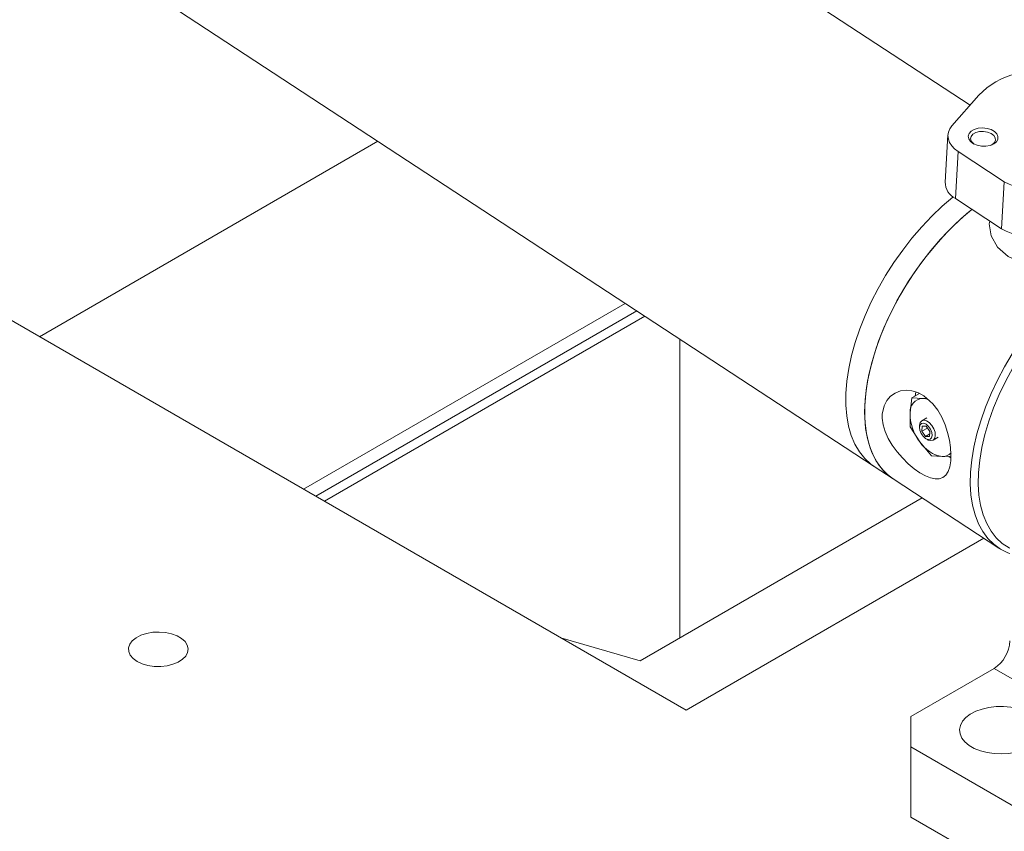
# Model space of a CAD drawing. Header units: millimetres. Extents: x 525 to 29324, y 175 to 20618.
# Tile 248 of 256: x 11308 to 11571, y 17779 to 17996. Entities that reach past the tile are written whole.
import ezdxf

# ---------------------------------------------------------------- set-up
doc = ezdxf.new("R2010")
doc.units = ezdxf.units.MM
doc.linetypes.add('SLD-Centrada-doble', pattern=[12.7, 6.35, -1.27, 1.27, -1.27, 1.27, -1.27])
doc.linetypes.add('SLD-Continua', pattern=[0])

msp = doc.modelspace()

# ---------------------------------------------------------------- linework, layer by layer
at = {"color": 7, "linetype": 'SLD-Continua', "lineweight": 18, "ltscale": 35}
for p, q in [((11562.33, 17973.36), (11297.89, 18146.53)), ((11202.09, 18095.71), (11536.64, 17876.62)), ((11557.46, 17967.81), (11564.67, 17976.03)), ((11556.38, 17965.37), (11555.63, 17952.77)), ((11403.7, 17963.68), (11313.06, 17911.35)), ((11403.7, 17963.68), (11313.06, 17911.35)), ((11403.7, 17963.68), (11313.06, 17911.35)), ((11403.7, 17963.68), (11313.06, 17911.35)), ((11403.7, 17963.68), (11313.06, 17911.35)), ((11571.48, 17952.86), (11559.14, 17960.95)), ((11558.38, 17948.35), (11570.72, 17940.26)), ((11469.96, 17920.29), (11383.77, 17870.53)), ((11469.96, 17920.29), (11383.77, 17870.53)), ((11469.96, 17920.29), (11383.77, 17870.53)), ((11469.96, 17920.29), (11383.77, 17870.53)), ((11469.96, 17920.29), (11383.77, 17870.53)), ((11486.29, 17811.34), (11302.45, 17917.47)), ((11486.29, 17811.34), (11302.45, 17917.47)), ((11486.29, 17811.34), (11302.45, 17917.47)), ((11486.29, 17811.34), (11302.45, 17917.47)), ((11486.29, 17811.34), (11302.45, 17917.47)), ((11486.29, 17811.34), (11302.45, 17917.47)), ((11486.29, 17811.34), (11302.45, 17917.47)), ((11486.29, 17811.34), (11302.45, 17917.47)), ((11486.29, 17811.34), (11302.45, 17917.47)), ((11389.37, 17867.29), (11475.22, 17916.85)), ((11389.37, 17867.29), (11475.22, 17916.85)), ((11389.37, 17867.29), (11475.22, 17916.85)), ((11389.37, 17867.29), (11475.22, 17916.85)), ((11389.37, 17867.29), (11475.22, 17916.85)), ((11484.53, 17830.73), (11484.53, 17910.75)), ((11484.53, 17830.73), (11484.53, 17910.75)), ((11484.53, 17830.73), (11484.53, 17910.75)), ((11484.53, 17830.73), (11484.53, 17910.75)), ((11484.53, 17830.73), (11484.53, 17910.75)), ((11546.71, 17894.97), (11546.23, 17890.96)), ((11548.77, 17896.16), (11546.71, 17894.97)), ((11549.58, 17894.79), (11546.71, 17894.97)), ((11548.5, 17896), (11548.61, 17896.25)), ((11550.71, 17894.83), (11549.58, 17894.79)), ((11546.23, 17890.96), (11546.25, 17887.24)), ((11550.73, 17889.63), (11549.39, 17888.86)), ((11546.25, 17887.24), (11548.88, 17883.2)), ((11548.76, 17887.48), (11548.76, 17886.99)), ((11549.36, 17886.03), (11549.44, 17887.39)), ((11550.89, 17886.91), (11549.36, 17886.03)), ((11549.44, 17887.39), (11550.54, 17887.38)), ((11550.54, 17887.38), (11551.56, 17886)), ((11550.38, 17884.65), (11549.36, 17886.03)), ((11551.52, 17885.31), (11550.38, 17884.65)), ((11551.48, 17884.64), (11550.38, 17884.65)), ((11550.46, 17884.05), (11550.89, 17883.81)), ((11551.56, 17886), (11551.48, 17884.64)), ((11552.39, 17883.66), (11553.73, 17884.44)), ((11548.88, 17883.2), (11552.01, 17879.45)), ((11552.01, 17879.45), (11554.88, 17879.28)), ((11554.88, 17879.28), (11557.17, 17879.35)), ((11557.15, 17878.89), (11556.62, 17879.2)), ((11536.64, 17876.62), (11541.71, 17873.3)), ((11536.64, 17876.62), (11541.71, 17873.3)), ((11541.71, 17873.3), (11570.01, 17854.77)), ((11473.92, 17824.6), (11549.47, 17868.22)), ((11473.92, 17824.6), (11549.47, 17868.22)), ((11473.92, 17824.6), (11549.47, 17868.22)), ((11473.92, 17824.6), (11549.47, 17868.22)), ((11473.92, 17824.6), (11549.47, 17868.22)), ((11566.03, 17857.37), (11486.29, 17811.34)), ((11566.03, 17857.37), (11486.29, 17811.34)), ((11566.03, 17857.37), (11486.29, 17811.34)), ((11566.03, 17857.37), (11486.29, 17811.34)), ((11566.03, 17857.37), (11486.29, 17811.34)), ((11566.03, 17857.37), (11486.29, 17811.34)), ((11566.03, 17857.37), (11486.29, 17811.34)), ((11566.03, 17857.37), (11486.29, 17811.34)), ((11566.03, 17857.37), (11486.29, 17811.34)), ((11452.72, 17830.72), (11473.92, 17824.6)), ((11452.72, 17830.72), (11473.92, 17824.6)), ((11452.72, 17830.72), (11473.92, 17824.6)), ((11452.72, 17830.72), (11473.92, 17824.6)), ((11452.72, 17830.72), (11473.92, 17824.6)), ((11568.73, 17822.53), (11546.46, 17809.68)), ((11688.23, 17753.55), (11568.73, 17822.53)), ((11546.46, 17809.68), (11546.46, 17801.51)), ((11546.46, 17801.51), (11651.82, 17740.69)), ((11546.46, 17801.51), (11546.46, 17782.73)), ((11546.46, 17782.73), (11571.21, 17768.44))]:
    msp.add_line(p, q, dxfattribs=at)
at = {"color": 8, "linetype": 'SLD-Centrada-doble', "lineweight": 18, "ltscale": 35}
for p, q in [((11559.14, 17960.95), (11558.38, 17948.35)), ((11571.48, 17952.86), (11570.72, 17940.26)), ((11473.02, 17918.29), (11387.03, 17868.64)), ((11473.02, 17918.29), (11387.03, 17868.64)), ((11473.02, 17918.29), (11387.03, 17868.64)), ((11473.02, 17918.29), (11387.03, 17868.64)), ((11473.02, 17918.29), (11387.03, 17868.64))]:
    msp.add_line(p, q, dxfattribs=at)
at = {"color": 7, "linetype": 'SLD-Continua', "lineweight": 18, "ltscale": 35, "flags": 128}
for points in [[(11559.14, 17960.95), (11558.17, 17961.68), (11557.39, 17962.5), (11556.83, 17963.37), (11556.49, 17964.28), (11556.38, 17965.2), (11556.51, 17966.11), (11556.87, 17966.99), (11557.46, 17967.81)], [(11568.64, 17962.96), (11567.68, 17962.56), (11566.56, 17962.36), (11565.37, 17962.37), (11564.22, 17962.61), (11563.21, 17963.04), (11562.43, 17963.62), (11561.96, 17964.31), (11561.83, 17965.05), (11562.05, 17965.76), (11562.61, 17966.39), (11563.45, 17966.87), (11564.5, 17967.18), (11565.67, 17967.27), (11566.86, 17967.14), (11567.95, 17966.81), (11568.85, 17966.29), (11569.48, 17965.65), (11569.79, 17964.93), (11569.74, 17964.2), (11569.35, 17963.52), (11568.64, 17962.96)], [(11567.97, 17962.65), (11568.13, 17962.74), (11568.77, 17963.26), (11569.08, 17963.89), (11569.04, 17964.57), (11568.64, 17965.21), (11567.93, 17965.75), (11567, 17966.13), (11565.93, 17966.31), (11564.84, 17966.27), (11563.86, 17966.01), (11563.09, 17965.56), (11562.6, 17964.98), (11562.47, 17964.31), (11562.69, 17963.65), (11563.25, 17963.05), (11563.42, 17962.92)], [(11536.64, 17876.62), (11535.73, 17877.27), (11534.09, 17878.77), (11532.67, 17880.54), (11531.47, 17882.58), (11530.5, 17884.87), (11529.76, 17887.39), (11529.27, 17890.13), (11529.03, 17893.06), (11529.04, 17896.17), (11529.3, 17899.42), (11529.8, 17902.8), (11530.54, 17906.28), (11531.53, 17909.83), (11532.74, 17913.43), (11534.18, 17917.06), (11535.83, 17920.67), (11537.67, 17924.26), (11539.7, 17927.79), (11541.9, 17931.23), (11544.26, 17934.56), (11546.75, 17937.76), (11549.36, 17940.8), (11552.07, 17943.66), (11554.85, 17946.32), (11557.7, 17948.75), (11557.75, 17948.8)], [(11536.64, 17876.62), (11535.73, 17877.27), (11534.09, 17878.77), (11532.67, 17880.54), (11531.47, 17882.58), (11530.5, 17884.87), (11529.76, 17887.39), (11529.27, 17890.13), (11529.03, 17893.06), (11529.04, 17896.17), (11529.3, 17899.42), (11529.8, 17902.8), (11530.54, 17906.28), (11531.53, 17909.83), (11532.74, 17913.43), (11534.18, 17917.06), (11535.83, 17920.67), (11537.67, 17924.26), (11539.7, 17927.79), (11541.9, 17931.23), (11544.26, 17934.56), (11546.75, 17937.76), (11549.36, 17940.8), (11552.07, 17943.66), (11554.85, 17946.32), (11557.7, 17948.75), (11557.75, 17948.8)], [(11536.64, 17876.62), (11535.73, 17877.27), (11534.09, 17878.77), (11532.67, 17880.54), (11531.47, 17882.58), (11530.5, 17884.87), (11529.76, 17887.39), (11529.27, 17890.13), (11529.03, 17893.06), (11529.04, 17896.17), (11529.3, 17899.42), (11529.8, 17902.8), (11530.54, 17906.28), (11531.53, 17909.83), (11532.74, 17913.43), (11534.18, 17917.06), (11535.83, 17920.67), (11537.67, 17924.26), (11539.7, 17927.79), (11541.9, 17931.23), (11544.26, 17934.56), (11546.75, 17937.76), (11549.36, 17940.8), (11552.07, 17943.66), (11554.85, 17946.32), (11557.7, 17948.75), (11557.75, 17948.8)], [(11541.71, 17873.3), (11541.68, 17873.32), (11539.95, 17874.67), (11538.42, 17876.31), (11537.1, 17878.22), (11536.01, 17880.38), (11535.16, 17882.79), (11534.55, 17885.42), (11534.18, 17888.26), (11534.07, 17891.28), (11534.2, 17894.46), (11534.58, 17897.78), (11535.2, 17901.21), (11536.07, 17904.73), (11537.17, 17908.31), (11538.5, 17911.93), (11540.04, 17915.55), (11541.79, 17919.16), (11543.73, 17922.72), (11545.85, 17926.21), (11548.12, 17929.6), (11550.55, 17932.87), (11553.1, 17935.99), (11555.76, 17938.94), (11558.51, 17941.7), (11561.33, 17944.25), (11562.79, 17945.46)], [(11541.71, 17873.3), (11540.79, 17873.96), (11539.16, 17875.45), (11537.73, 17877.23), (11536.53, 17879.27), (11535.56, 17881.56), (11534.83, 17884.08), (11534.34, 17886.82), (11534.09, 17889.75), (11534.1, 17892.85), (11534.36, 17896.11), (11534.86, 17899.48), (11535.61, 17902.96), (11536.59, 17906.52), (11537.8, 17910.12), (11539.24, 17913.74), (11540.89, 17917.36), (11542.73, 17920.95), (11544.76, 17924.47), (11546.97, 17927.92), (11549.32, 17931.25), (11551.81, 17934.45), (11554.42, 17937.49), (11557.13, 17940.35), (11559.91, 17943), (11562.76, 17945.44), (11562.79, 17945.46)], [(11541.71, 17873.3), (11540.79, 17873.96), (11539.16, 17875.45), (11537.73, 17877.23), (11536.53, 17879.27), (11535.56, 17881.56), (11534.83, 17884.08), (11534.34, 17886.82), (11534.09, 17889.75), (11534.1, 17892.85), (11534.36, 17896.11), (11534.86, 17899.48), (11535.61, 17902.96), (11536.59, 17906.52), (11537.8, 17910.12), (11539.24, 17913.74), (11540.89, 17917.36), (11542.73, 17920.95), (11544.76, 17924.47), (11546.97, 17927.92), (11549.32, 17931.25), (11551.81, 17934.45), (11554.42, 17937.49), (11557.13, 17940.35), (11559.91, 17943), (11562.76, 17945.44), (11562.79, 17945.46)], [(11567.59, 17942.31), (11567.46, 17941.6), (11567.99, 17938.41), (11569.69, 17935.37), (11572.5, 17932.83), (11576.19, 17931.11), (11580.38, 17930.3), (11584.69, 17930.31), (11588.83, 17930.99), (11592.55, 17932.13), (11595.68, 17933.61)], [(11567.59, 17942.31), (11567.46, 17941.6), (11567.99, 17938.41), (11569.69, 17935.37), (11572.5, 17932.83), (11576.19, 17931.11), (11580.38, 17930.3), (11584.69, 17930.31), (11588.83, 17930.99), (11592.55, 17932.13), (11595.68, 17933.61)], [(11562.45, 17875.11), (11562.77, 17878.4), (11563.33, 17881.81), (11564.14, 17885.31), (11565.18, 17888.87), (11566.45, 17892.48), (11567.94, 17896.11), (11569.64, 17899.72), (11571.53, 17903.3), (11573.61, 17906.81), (11575.85, 17910.22), (11578.24, 17913.52), (11580.76, 17916.69), (11583.4, 17919.68), (11586.13, 17922.49), (11588.93, 17925.1), (11591.78, 17927.47), (11594.67, 17929.6), (11597.57, 17931.48), (11600.45, 17933.08), (11603.3, 17934.39), (11606.1, 17935.41), (11608.83, 17936.12), (11611.46, 17936.53), (11613.97, 17936.62), (11616.35, 17936.41), (11618.59, 17935.88), (11620.65, 17935.05), (11622.53, 17933.92), (11624.22, 17932.49), (11625.7, 17930.79), (11626.96, 17928.81), (11627.99, 17926.58), (11628.78, 17924.12), (11628.95, 17923.42)], [(11583.09, 17916.22), (11580.55, 17913.12), (11578.13, 17909.88), (11575.87, 17906.51), (11573.77, 17903.04), (11571.85, 17899.5), (11570.13, 17895.91), (11568.62, 17892.31), (11567.33, 17888.72), (11566.27, 17885.17), (11565.46, 17881.69), (11564.89, 17878.3), (11564.57, 17875.03), (11564.5, 17871.91), (11564.69, 17868.96), (11565.13, 17866.21), (11565.82, 17863.66), (11566.76, 17861.36), (11567.93, 17859.3), (11569.32, 17857.52), (11570.94, 17856.02), (11572.76, 17854.81), (11572.97, 17854.69)], [(11538.81, 17890.59), (11539.28, 17892.87), (11540.01, 17894.27), (11541.02, 17895.43), (11542.25, 17896.28), (11543.67, 17896.82), (11545.17, 17897.02), (11546.74, 17896.88), (11548.33, 17896.39), (11549.89, 17895.56), (11552.38, 17893.35), (11553.65, 17891.66), (11554.73, 17889.77), (11555.6, 17887.78), (11556.29, 17885.72), (11556.77, 17883.69), (11557.07, 17881.71), (11557.18, 17879.83), (11557.12, 17878.1), (11556.87, 17876.55), (11556.43, 17875.26), (11555.8, 17874.28), (11554.99, 17873.62), (11554.04, 17873.29), (11552.93, 17873.28), (11551.7, 17873.56), (11550.35, 17874.11), (11548.88, 17874.95), (11547.34, 17876.02), (11545.74, 17877.36), (11544.19, 17878.89), (11542.74, 17880.55), (11541.45, 17882.34), (11540.4, 17884.14), (11539.59, 17885.98), (11539.05, 17887.79), (11538.81, 17889.57), (11538.81, 17890.59)], [(11547.64, 17895.51), (11547.74, 17896.52), (11547.75, 17896.62)], [(11548.76, 17887.48), (11548.77, 17887.65), (11548.95, 17888.37), (11549.36, 17888.84), (11549.95, 17889), (11550.66, 17888.83), (11551.39, 17888.34), (11552.07, 17887.61), (11552.6, 17886.72), (11552.92, 17885.76), (11553, 17884.87), (11553, 17884.87)], [(11552.15, 17884.91), (11552.07, 17885.71), (11551.74, 17886.57), (11551.21, 17887.34), (11550.58, 17887.9), (11549.92, 17888.18), (11549.34, 17888.13), (11548.94, 17887.76), (11548.77, 17887.12), (11548.85, 17886.32), (11549.18, 17885.46), (11549.71, 17884.69), (11550.35, 17884.12), (11551, 17883.84), (11551.58, 17883.89), (11551.98, 17884.27), (11552.15, 17884.91)], [(11553, 17884.87), (11552.83, 17884.15), (11552.42, 17883.68), (11551.82, 17883.52), (11551.11, 17883.69), (11550.89, 17883.81)], [(11572.97, 17853.3), (11572.43, 17853.5), (11570.46, 17854.49), (11568.67, 17855.77), (11567.09, 17857.33), (11565.72, 17859.18), (11564.57, 17861.28), (11563.66, 17863.63), (11562.99, 17866.21), (11562.56, 17868.99), (11562.38, 17871.97), (11562.45, 17875.11)], [(11339.22, 17824.4), (11340.56, 17823.78), (11342.11, 17823.33), (11343.79, 17823.09), (11345.52, 17823.06), (11347.22, 17823.25), (11348.81, 17823.65), (11350.22, 17824.23), (11351.37, 17824.97), (11352.22, 17825.84), (11352.73, 17826.8), (11352.87, 17827.79), (11352.64, 17828.78), (11352.04, 17829.72), (11351.11, 17830.56), (11349.89, 17831.27), (11348.43, 17831.81), (11346.8, 17832.15), (11345.09, 17832.28), (11343.37, 17832.2), (11341.71, 17831.91), (11340.21, 17831.42), (11338.92, 17830.75), (11337.91, 17829.94), (11337.23, 17829.02), (11336.9, 17828.04), (11336.95, 17827.04), (11337.36, 17826.08), (11338.13, 17825.18), (11339.22, 17824.4)], [(11339.22, 17824.4), (11340.56, 17823.78), (11342.11, 17823.33), (11343.79, 17823.09), (11345.52, 17823.06), (11347.22, 17823.25), (11348.81, 17823.65), (11350.22, 17824.23), (11351.37, 17824.97), (11352.22, 17825.84), (11352.73, 17826.8), (11352.87, 17827.79), (11352.64, 17828.78), (11352.04, 17829.72), (11351.11, 17830.56), (11349.89, 17831.27), (11348.43, 17831.81), (11346.8, 17832.15), (11345.09, 17832.28), (11343.37, 17832.2), (11341.71, 17831.91), (11340.21, 17831.42), (11338.92, 17830.75), (11337.91, 17829.94), (11337.23, 17829.02), (11336.9, 17828.04), (11336.95, 17827.04), (11337.36, 17826.08), (11338.13, 17825.18), (11339.22, 17824.4)], [(11339.22, 17824.4), (11340.56, 17823.78), (11342.11, 17823.33), (11343.79, 17823.09), (11345.52, 17823.06), (11347.22, 17823.25), (11348.81, 17823.65), (11350.22, 17824.23), (11351.37, 17824.97), (11352.22, 17825.84), (11352.73, 17826.8), (11352.87, 17827.79), (11352.64, 17828.78), (11352.04, 17829.72), (11351.11, 17830.56), (11349.89, 17831.27), (11348.43, 17831.81), (11346.8, 17832.15), (11345.09, 17832.28), (11343.37, 17832.2), (11341.71, 17831.91), (11340.21, 17831.42), (11338.92, 17830.75), (11337.91, 17829.94), (11337.23, 17829.02), (11336.9, 17828.04), (11336.95, 17827.04), (11337.36, 17826.08), (11338.13, 17825.18), (11339.22, 17824.4)], [(11339.22, 17824.4), (11340.56, 17823.78), (11342.11, 17823.33), (11343.79, 17823.09), (11345.52, 17823.06), (11347.22, 17823.25), (11348.81, 17823.65), (11350.22, 17824.23), (11351.37, 17824.97), (11352.22, 17825.84), (11352.73, 17826.8), (11352.87, 17827.79), (11352.64, 17828.78), (11352.04, 17829.72), (11351.11, 17830.56), (11349.89, 17831.27), (11348.43, 17831.81), (11346.8, 17832.15), (11345.09, 17832.28), (11343.37, 17832.2), (11341.71, 17831.91), (11340.21, 17831.42), (11338.92, 17830.75), (11337.91, 17829.94), (11337.23, 17829.02), (11336.9, 17828.04), (11336.95, 17827.04), (11337.36, 17826.08), (11338.13, 17825.18), (11339.22, 17824.4)], [(11339.22, 17824.4), (11340.56, 17823.78), (11342.11, 17823.33), (11343.79, 17823.09), (11345.52, 17823.06), (11347.22, 17823.25), (11348.81, 17823.65), (11350.22, 17824.23), (11351.37, 17824.97), (11352.22, 17825.84), (11352.73, 17826.8), (11352.87, 17827.79), (11352.64, 17828.78), (11352.04, 17829.72), (11351.11, 17830.56), (11349.89, 17831.27), (11348.43, 17831.81), (11346.8, 17832.15), (11345.09, 17832.28), (11343.37, 17832.2), (11341.71, 17831.91), (11340.21, 17831.42), (11338.92, 17830.75), (11337.91, 17829.94), (11337.23, 17829.02), (11336.9, 17828.04), (11336.95, 17827.04), (11337.36, 17826.08), (11338.13, 17825.18), (11339.22, 17824.4)], [(11339.22, 17824.4), (11340.56, 17823.78), (11342.11, 17823.33), (11343.79, 17823.09), (11345.52, 17823.06), (11347.22, 17823.25), (11348.81, 17823.65), (11350.22, 17824.23), (11351.37, 17824.97), (11352.22, 17825.84), (11352.73, 17826.8), (11352.87, 17827.79), (11352.64, 17828.78), (11352.04, 17829.72), (11351.11, 17830.56), (11349.89, 17831.27), (11348.43, 17831.81), (11346.8, 17832.15), (11345.09, 17832.28), (11343.37, 17832.2), (11341.71, 17831.91), (11340.21, 17831.42), (11338.92, 17830.75), (11337.91, 17829.94), (11337.23, 17829.02), (11336.9, 17828.04), (11336.95, 17827.04), (11337.36, 17826.08), (11338.13, 17825.18), (11339.22, 17824.4)], [(11339.22, 17824.4), (11340.56, 17823.78), (11342.11, 17823.33), (11343.79, 17823.09), (11345.52, 17823.06), (11347.22, 17823.25), (11348.81, 17823.65), (11350.22, 17824.23), (11351.37, 17824.97), (11352.22, 17825.84), (11352.73, 17826.8), (11352.87, 17827.79), (11352.64, 17828.78), (11352.04, 17829.72), (11351.11, 17830.56), (11349.89, 17831.27), (11348.43, 17831.81), (11346.8, 17832.15), (11345.09, 17832.28), (11343.37, 17832.2), (11341.71, 17831.91), (11340.21, 17831.42), (11338.92, 17830.75), (11337.91, 17829.94), (11337.23, 17829.02), (11336.9, 17828.04), (11336.95, 17827.04), (11337.36, 17826.08), (11338.13, 17825.18), (11339.22, 17824.4)], [(11339.22, 17824.4), (11340.56, 17823.78), (11342.11, 17823.33), (11343.79, 17823.09), (11345.52, 17823.06), (11347.22, 17823.25), (11348.81, 17823.65), (11350.22, 17824.23), (11351.37, 17824.97), (11352.22, 17825.84), (11352.73, 17826.8), (11352.87, 17827.79), (11352.64, 17828.78), (11352.04, 17829.72), (11351.11, 17830.56), (11349.89, 17831.27), (11348.43, 17831.81), (11346.8, 17832.15), (11345.09, 17832.28), (11343.37, 17832.2), (11341.71, 17831.91), (11340.21, 17831.42), (11338.92, 17830.75), (11337.91, 17829.94), (11337.23, 17829.02), (11336.9, 17828.04), (11336.95, 17827.04), (11337.36, 17826.08), (11338.13, 17825.18), (11339.22, 17824.4)], [(11339.22, 17824.4), (11340.56, 17823.78), (11342.11, 17823.33), (11343.79, 17823.09), (11345.52, 17823.06), (11347.22, 17823.25), (11348.81, 17823.65), (11350.22, 17824.23), (11351.37, 17824.97), (11352.22, 17825.84), (11352.73, 17826.8), (11352.87, 17827.79), (11352.64, 17828.78), (11352.04, 17829.72), (11351.11, 17830.56), (11349.89, 17831.27), (11348.43, 17831.81), (11346.8, 17832.15), (11345.09, 17832.28), (11343.37, 17832.2), (11341.71, 17831.91), (11340.21, 17831.42), (11338.92, 17830.75), (11337.91, 17829.94), (11337.23, 17829.02), (11336.9, 17828.04), (11336.95, 17827.04), (11337.36, 17826.08), (11338.13, 17825.18), (11339.22, 17824.4)], [(11578.28, 17810.49), (11579.54, 17809.62), (11580.51, 17808.63), (11581.17, 17807.55), (11581.47, 17806.43), (11581.43, 17805.29), (11581.03, 17804.18), (11580.3, 17803.12), (11579.25, 17802.16), (11577.92, 17801.31), (11576.35, 17800.63), (11574.59, 17800.11), (11572.71, 17799.78), (11570.75, 17799.65), (11568.78, 17799.73), (11566.87, 17800.01), (11565.07, 17800.48), (11563.45, 17801.13), (11562.06, 17801.93), (11560.93, 17802.87), (11560.12, 17803.9), (11559.63, 17805.01), (11559.5, 17806.14), (11559.72, 17807.28), (11560.29, 17808.37), (11561.19, 17809.38), (11562.38, 17810.29), (11563.84, 17811.05), (11565.51, 17811.66), (11567.34, 17812.08), (11569.27, 17812.31), (11571.24, 17812.34), (11573.19, 17812.16), (11575.05, 17811.78), (11576.76, 17811.22), (11578.28, 17810.49)]]:
    msp.add_lwpolyline(points, dxfattribs=at)
at = {"color": 7, "linetype": 'SLD-Continua', "lineweight": 18, "ltscale": 1225}
for centre, radius, start, end in [((11579.55, 17961.72), 20.64, 103.8467, 136.148), ((11560.73, 17952.88), 5.1, 181.1475, 242.5806), ((11578.71, 17965), 14.13, 239.2307, 285.6778), ((11577.95, 17952.4), 14.13, 239.2307, 285.6778), ((11549.74, 17891.28), 3.52, 92.5785, 185.147), ((11549.43, 17889.86), 4.94, 68.2764, 88.2415), ((11558.78, 17890.91), 12.55, 179.7844, 217.9213), ((11556.1, 17887.69), 8.5, 211.8435, 261.7168), ((11554.98, 17882.26), 2.99, 268.09, 318.8601), ((11563.76, 17830.3), 9.22, 302.6055, 357.3945)]:
    msp.add_arc(centre, radius, start, end, dxfattribs=at)

doc.saveas('drawing.dxf')
